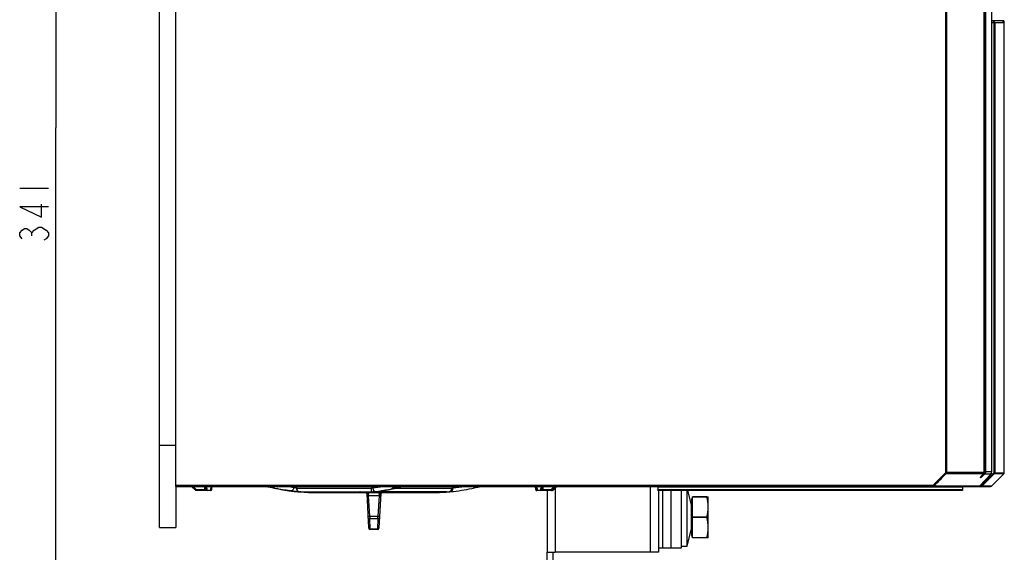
# Model space of a CAD drawing. Header units: millimetres. Extents: x 0 to 1188, y 0 to 840.
# Tile 10 of 41: x 400 to 639, y 304 to 434. Entities that reach past the tile are written whole.
import ezdxf

# ---------------------------------------------------------------- set-up
doc = ezdxf.new("R2010")
doc.units = ezdxf.units.MM
doc.header["$LTSCALE"] = 65.34
doc.layers.get('0').update_dxf_attribs({"linetype": 'CONTINUOUS'})
for name, color, linetype in [('CHAMFERS', 7, 'CONTINUOUS'), ('DATUM_AXIS', 7, 'CONTINUOUS'), ('DRAFTS', 7, 'CONTINUOUS'), ('ROUNDS', 7, 'CONTINUOUS')]:
    doc.layers.add(name, color=color, linetype=linetype)
doc.styles.get("Standard").update_dxf_attribs({"font": 'txt', "width": 0.8})
doc.dimstyles.new('DIMSTYLE_2', dxfattribs={"dimtxt": 7, "dimasz": 7, "dimexe": 0.18, "dimexo": 0.0625, "dimgap": 0.09, "dimtad": 1, "dimdsep": 46, "dimtxsty": 'STANDARD', "dimblk": '_FILLED', "dimblk1": '_FILLED', "dimblk2": '_FILLED', "dimcen": 0.09, "dimclrt": 7, "dimadec": 0, "dimazin": 0, "dimtfac": 1, "dimtofl": 0, "dimtmove": 0, "dimatfit": 3, "dimldrblk": '_FILLED', "dimfxl": 1, "dimtolj": 1, "dimarcsym": 0})

# ---------------------------------------------------------------- blocks, each defined once
blk = doc.blocks.new('_FILLED')
at = {"color": 0, "linetype": 'BYBLOCK'}
blk.add_solid([(0, 0), (-1, 0.143), (-1, -0.143)], dxfattribs=at)
blk = doc.blocks.new('*D13')
at = {"color": 7, "linetype": 'CONTINUOUS'}
for p, q in [((431.05, 577.73), (407.13, 577.73)), ((409.13, 577.73), (409.13, 407.23)), ((409.13, 236.73), (409.13, 407.23)), ((503.52, 236.73), (407.13, 236.73))]:
    blk.add_line(p, q, dxfattribs=at)
at = {"color": 7, "linetype": 'CONTINUOUS', "xscale": 7, "yscale": 7, "zscale": 7}
for p, rotation in [((409.13, 577.73), 90), ((409.13, 236.73), 270)]:
    blk.add_blockref('_FILLED', p, dxfattribs=dict(at, rotation=rotation))

msp = doc.modelspace()

# ---------------------------------------------------------------- linework, layer by layer
at = {"color": 7, "linetype": 'CONTINUOUS'}
for p, q in [((638.582, 433.233), (636.097, 433.233)), ((639.013, 433.233), (638.703, 433.233)), ((639.013, 433.233), (639.013, 432.969)), ((639.137, 323.546), (639.137, 426.059)), ((400.379, 392.603), (407.379, 392.603)), ((405.045, 383.153), (405.629, 383.153)), ((403.295, 381.053), (403.295, 381.753)), ((434.257, 330.233), (438.257, 330.233)), ((438.257, 320.233), (438.257, 310.233)), ((442.98, 319.32), (442.068, 320.232)), ((445.49, 320.233), (445.528, 319.517)), ((446.945, 319.517), (446.983, 320.233)), ((460.231, 320.221), (460.31, 320.208)), ((460.31, 320.208), (460.373, 320.196)), ((460.373, 320.196), (460.445, 320.183)), ((460.445, 320.183), (460.566, 320.16)), ((460.566, 320.16), (460.702, 320.133)), ((460.702, 320.133), (460.904, 320.092)), ((460.904, 320.092), (461.187, 320.034)), ((461.187, 320.034), (461.492, 319.969)), ((461.492, 319.969), (461.804, 319.902)), ((490.799, 320.217), (490.824, 320.214)), ((491.034, 320.18), (491.044, 320.177)), ((493.156, 320.208), (493.202, 320.213)), ((493.202, 320.213), (493.279, 320.219)), ((510.59, 319.875), (510.871, 319.937)), ((510.871, 319.937), (511.225, 320.012)), ((511.225, 320.012), (511.495, 320.069)), ((511.495, 320.069), (511.741, 320.119)), ((511.741, 320.119), (511.905, 320.151)), ((511.905, 320.151), (512.048, 320.179)), ((512.048, 320.179), (512.13, 320.194)), ((512.13, 320.194), (512.202, 320.207)), ((525.497, 319.516), (525.458, 320.233)), ((525.565, 320.233), (525.602, 319.517)), ((526.998, 319.517), (527.036, 320.233)), ((529.468, 319.32), (530.38, 320.233)), ((529.704, 319.32), (530.616, 320.233)), ((446.646, 319.233), (443.192, 319.233)), ((461.804, 319.902), (461.985, 319.862)), ((461.985, 319.862), (462.106, 319.834)), ((465.642, 319.191), (466.303, 319.105)), ((467.618, 318.965), (467.62, 318.965)), ((468.374, 318.905), (482.909, 318.905)), ((473.222, 318.733), (472.93, 318.734)), ((473.316, 318.733), (499.198, 318.733)), ((482.287, 318.734), (482.531, 318.736)), ((482.531, 318.736), (482.778, 318.739)), ((482.689, 318.734), (483.006, 318.737)), ((482.909, 318.905), (483.019, 318.904)), ((483.019, 318.904), (483.128, 318.903)), ((483.128, 318.903), (483.234, 318.901)), ((483.234, 318.901), (483.338, 318.898)), ((483.487, 318.893), (483.581, 318.889)), ((483.581, 318.889), (483.669, 318.885)), ((483.669, 318.885), (483.752, 318.881)), ((483.752, 318.881), (483.828, 318.876)), ((483.828, 318.876), (483.898, 318.871)), ((483.884, 318.755), (484.305, 318.769)), ((484.517, 318.543), (484.956, 310.159)), ((485.492, 318.83), (485.862, 318.856)), ((485.862, 318.856), (486.103, 318.876)), ((486.103, 318.876), (486.165, 318.88)), ((486.307, 318.888), (486.386, 318.892)), ((486.92, 318.905), (487.045, 318.905)), ((503.828, 318.905), (487.045, 318.905)), ((487.558, 310.159), (487.997, 318.543)), ((488.302, 319.132), (488.306, 319.133)), ((499.004, 318.733), (499.292, 318.733)), ((499.292, 318.733), (499.584, 318.734)), ((499.584, 318.734), (499.88, 318.736)), ((503.959, 318.887), (503.983, 318.889)), ((504.896, 318.965), (504.894, 318.965)), ((510.408, 319.834), (510.59, 319.875)), ((529.492, 319.233), (525.796, 319.233)), ((528.257, 319.233), (528.257, 304.233)), ((555.257, 319.233), (555.257, 304.233)), ((556.257, 319.233), (556.257, 305.233)), ((558.257, 319.233), (558.257, 305.233)), ((485.255, 312.983), (485.272, 312.391)), ((487.242, 312.391), (487.259, 312.983)), ((434.257, 310.233), (438.257, 310.233)), ((485.399, 309.966), (485.406, 309.733)), ((487.108, 309.733), (485.406, 309.733)), ((487.108, 309.733), (487.115, 309.966)), ((555.257, 304.233), (530.257, 304.233)), ((558.257, 305.233), (555.257, 305.233))]:
    msp.add_line(p, q, dxfattribs=at)
at = {"color": 9, "linetype": 'CONTINUOUS'}
for p, q in [((639.072, 432.733), (636.097, 432.733)), ((636.578, 432.733), (636.578, 323.546)), ((636.826, 432.733), (636.826, 323.546)), ((443.192, 319.517), (442.476, 320.233)), ((445.191, 320.233), (445.228, 319.517)), ((445.827, 319.32), (445.779, 320.233)), ((446.694, 320.233), (446.646, 319.32)), ((466.819, 320.022), (466.819, 320.233)), ((467.472, 320.233), (467.472, 319.821)), ((485.701, 320.233), (485.701, 319.821)), ((485.995, 320.233), (485.995, 319.861)), ((505.249, 320.233), (505.249, 319.821)), ((505.392, 320.233), (505.392, 319.861)), ((525.901, 319.32), (525.855, 320.233)), ((526.747, 320.233), (526.699, 319.32)), ((527.298, 319.517), (527.335, 320.233)), ((529.972, 320.233), (529.256, 319.517)), ((553.257, 320.233), (553.257, 304.233)), ((443.192, 319.517), (443.192, 319.233)), ((443.192, 319.517), (445.228, 319.517)), ((445.228, 319.517), (445.228, 319.233)), ((445.827, 319.32), (445.827, 319.233)), ((445.827, 319.32), (446.646, 319.32)), ((446.646, 319.233), (446.646, 319.32)), ((462.106, 319.834), (462.135, 319.829)), ((462.109, 319.846), (462.183, 319.829)), ((467.472, 319.821), (485.701, 319.821)), ((467.62, 318.965), (467.606, 318.966)), ((468.289, 318.924), (485.722, 318.924)), ((468.304, 318.908), (468.374, 318.905)), ((468.374, 318.908), (468.304, 318.908)), ((482.843, 318.905), (482.829, 318.908)), ((484.997, 317.906), (484.966, 318.308)), ((487.517, 317.906), (484.997, 317.906)), ((485.255, 312.983), (484.997, 317.906)), ((485.991, 318.872), (486.066, 318.873)), ((487.048, 318.908), (487.045, 318.905)), ((487.517, 317.906), (487.259, 312.983)), ((487.548, 318.308), (487.517, 317.906)), ((488.226, 319.136), (488.181, 319.129)), ((488.303, 319.148), (488.226, 319.136)), ((488.229, 319.175), (488.297, 319.186)), ((488.982, 318.924), (504.423, 318.924)), ((491.585, 319.821), (505.249, 319.821)), ((503.828, 318.905), (503.898, 318.908)), ((503.897, 318.908), (503.828, 318.908)), ((525.497, 319.517), (525.602, 319.517)), ((525.497, 319.516), (525.497, 319.517)), ((525.901, 319.32), (526.699, 319.32)), ((525.901, 319.233), (525.901, 319.32)), ((526.699, 319.233), (526.699, 319.32)), ((527.298, 319.517), (529.256, 319.517)), ((527.298, 319.233), (527.298, 319.517)), ((529.256, 319.233), (529.256, 319.517)), ((529.492, 319.233), (529.492, 319.344)), ((530.257, 319.873), (530.257, 304.233)), ((485.255, 312.983), (487.259, 312.983)), ((487.242, 312.391), (485.272, 312.391)), ((485.399, 309.966), (485.272, 312.391)), ((487.242, 312.391), (487.115, 309.966)), ((485.399, 309.966), (487.115, 309.966))]:
    msp.add_line(p, q, dxfattribs=at)
at = {"color": 7, "linetype": 'CONTINUOUS'}
for points in [[(407.379, 388.053), (400.379, 388.053), (405.629, 385.603), (405.629, 388.753)], [(400.962, 380.353), (400.379, 381.053), (400.379, 381.753), (400.962, 382.453), (401.545, 382.803), (402.129, 382.803), (402.712, 382.453), (403.295, 381.753), (403.879, 382.453), (405.045, 383.153)], [(405.629, 383.153), (406.795, 382.453), (407.379, 381.753), (407.379, 381.053), (406.795, 380.353), (406.212, 380.003)], [(490.824, 320.214), (490.832, 320.213), (490.873, 320.208), (490.91, 320.203), (490.944, 320.198), (490.973, 320.193), (490.998, 320.188), (491.018, 320.184), (491.034, 320.18)], [(491.244, 319.73), (491.736, 319.861), (492.221, 320)], [(492.221, 320), (492.583, 320.109), (492.611, 320.117), (492.644, 320.125), (492.681, 320.134), (492.721, 320.143), (492.765, 320.152), (492.812, 320.161), (492.862, 320.17)], [(492.862, 320.17), (492.916, 320.178), (492.972, 320.186), (493.031, 320.194), (493.092, 320.201), (493.156, 320.208)], [(512.202, 320.207), (512.263, 320.218), (512.283, 320.221)], [(462.106, 319.834), (462.515, 319.743), (463.117, 319.617), (463.73, 319.498), (464.356, 319.388), (464.993, 319.285), (465.642, 319.191)], [(466.303, 319.105), (466.976, 319.028), (467.618, 318.965)], [(483.006, 318.737), (483.451, 318.744), (483.884, 318.755)], [(483.338, 318.898), (483.439, 318.895), (483.487, 318.893)], [(483.898, 318.871), (483.962, 318.866), (483.991, 318.864), (484.018, 318.862), (484.043, 318.859), (484.066, 318.857), (484.087, 318.855), (484.106, 318.853), (484.122, 318.851), (484.136, 318.849), (484.147, 318.848), (484.151, 318.847)], [(484.305, 318.769), (484.713, 318.786), (485.109, 318.806), (485.492, 318.83)], [(486.165, 318.88), (486.233, 318.884), (486.307, 318.888)], [(486.386, 318.892), (486.468, 318.895), (486.553, 318.898), (486.642, 318.9), (486.733, 318.902), (486.826, 318.904), (486.92, 318.905)], [(488.229, 319.121), (488.219, 319.118), (488.211, 319.115), (488.207, 319.114), (488.208, 319.115), (488.214, 319.116), (488.224, 319.118), (488.238, 319.121), (488.256, 319.124), (488.277, 319.128)], [(488.277, 319.128), (488.684, 319.192), (489.209, 319.284), (489.728, 319.383), (490.24, 319.491), (490.746, 319.607), (491.244, 319.73)], [(504.896, 318.965), (505.538, 319.028), (506.211, 319.105), (506.872, 319.191), (507.521, 319.285), (508.158, 319.388), (508.784, 319.498), (509.397, 319.617), (509.999, 319.743), (510.408, 319.834)]]:
    msp.add_lwpolyline(points, dxfattribs=at)
at = {"color": 9, "linetype": 'CONTINUOUS'}
for centre, radius, start, end in [((453.511, 284.011), 36.831, 78.47167, 79.09719), ((460.863, 321.11), 0.898, 264.96859, 281.61902), ((448.052, 257.231), 64.163, 77.54946, 78.47432), ((463.276, 328.354), 8.543, 254.9595, 255.50684), ((471.217, 359.138), 40.334, 255.52883, 256.94844), ((472.018, 360.888), 41.195, 260.7289, 262.75045), ((482.745, 349.801), 30.116, 276.19544, 280.94161), ((491.614, 320.801), 1.089, 211.49403, 213.03272), ((491.574, 320.774), 1.041, 212.99899, 218.74036), ((491.514, 320.726), 0.965, 218.74448, 224.88188), ((493.075, 317.681), 2.512, 105.20378, 106.99868), ((493.676, 314.657), 5.598, 96.22593, 98.32242), ((501.489, 362.54), 42.857, 275.22449, 279.18721), ((437.738, 324.984), 7.722, 314.36805, 314.93419), ((451.699, 273.83), 47.168, 77.36959, 77.52872), ((453.283, 280.895), 39.927, 77.19122, 77.37075), ((470.896, 358.207), 39.366, 257.14193, 258.09554), ((471.204, 359.262), 40.452, 257.11416, 262.80217), ((482.23, 380.634), 61.902, 270.41698, 270.76141), ((482.829, 301.573), 17.335, 89.57219, 89.9986), ((482.371, 370.946), 52.212, 270.74861, 271.5644), ((484.141, 319.409), 0.645, 235.52954, 240.77097), ((482.555, 363.801), 45.065, 271.57806, 272.0434), ((486.643, 310.782), 8.116, 93.24971, 94.6196), ((486.846, 307.403), 11.501, 92.1917, 93.30547), ((487.037, 302.412), 16.496, 89.95004, 92.19274), ((488.612, 316.325), 2.837, 98.74569, 100.43135), ((488.196, 317.8), 0.932, 90.00879, 93.3624), ((488.227, 319.656), 0.529, 265.0645, 278.62507), ((483.63, 347.677), 28.871, 279.3019, 285.29622), ((500.375, 361.672), 42.921, 271.83627, 274.03413), ((501.444, 346.043), 27.255, 274.10368, 274.32534), ((504.349, 319.821), 0.9, 274.71012, 0.01072), ((504.014, 324.448), 4.79, 285.44024, 286.71819), ((525.891, 319.739), 0.419, 266.24253, 271.44636), ((526.848, 319.525), 0.15, 346.49041, 356.93933), ((533.334, 323.326), 5.41, 226.04928, 226.29379), ((532.389, 322.334), 4.04, 226.26883, 226.96781), ((487.301, 310.302), 0.264, 347.06195, 356.94794)]:
    msp.add_arc(centre, radius, start, end, dxfattribs=at)
at = {"color": 7, "linetype": 'CONTINUOUS'}
for centre, radius, start, end in [((445.827, 319.533), 0.3, 183, 270), ((446.646, 319.533), 0.3, 270, 357), ((472.205, 368.653), 49.9, 264.72844, 264.97146), ((470.905, 353.821), 35.01, 264.96311, 265.17374), ((472.757, 375.816), 57.083, 265.17846, 265.7549), ((472.177, 368.169), 49.414, 265.7691, 266.05186), ((472.593, 374.826), 56.084, 266.09632, 268.36318), ((473.171, 394.81), 76.076, 268.35767, 269.70156), ((473.328, 405.567), 86.835, 269.6351, 269.99178), ((474.657, 319.633), 0.9, 233.97536, 270.00002), ((481.818, 396.24), 77.508, 269.99393, 270.34686), ((481.99, 376.051), 57.317, 270.7875, 271.03793), ((482.123, 369.17), 50.435, 271.02842, 271.91741), ((482.247, 365.214), 46.478, 271.92757, 272.26311), ((484.317, 318.533), 0.2, 3, 90.82574), ((488.197, 318.533), 0.2, 89.17435, 177), ((499.186, 405.567), 86.835, 270.00822, 270.3649), ((499.343, 394.81), 76.076, 270.29844, 271.64233), ((499.324, 394.296), 75.562, 270.42215, 271.84025), ((499.673, 381.718), 62.981, 271.68296, 272.08322), ((500.004, 373.346), 54.603, 272.05631, 273.92301), ((500.283, 368.936), 50.184, 273.94898, 274.20069), ((499.757, 375.816), 57.083, 274.2451, 274.82154), ((501.609, 353.821), 35.01, 274.82626, 275.03689), ((500.309, 368.653), 49.9, 275.02854, 275.27156), ((525.794, 319.531), 0.297, 211.91636, 221.67191), ((525.899, 319.53), 0.297, 221.67273, 241.0836), ((525.797, 319.529), 0.297, 260.17551, 269.9434), ((526.699, 319.533), 0.3, 270, 357), ((529.256, 319.533), 0.3, 270, 315), ((529.492, 319.533), 0.3, 270, 315), ((485.406, 310.183), 0.45, 183.00139, 270.001), ((487.108, 310.183), 0.45, 269.99898, 356.9984)]:
    msp.add_arc(centre, radius, start, end, dxfattribs=at)
at = {"color": 9, "linetype": 'CONTINUOUS'}
for points, knots in [([(636.826, 432.733), (636.826, 432.862), (636.731, 433.122), (636.476, 433.233), (636.359, 433.233)], [0, 0, 0, 0, 0.5250556, 1, 1, 1, 1]), ([(636.359, 433.233), (636.427, 433.233), (636.521, 433.102), (636.566, 432.925), (636.578, 432.799), (636.578, 432.733)], [0, 0, 0, 0, 0.3576989, 0.6529176, 1, 1, 1, 1]), ([(460.478, 320.178), (460.455, 320.182), (460.373, 320.198), (460.291, 320.213), (460.231, 320.223)], [0, 0, 0, 0, 0.2742505, 1, 1, 1, 1]), ([(460.676, 320.232), (460.715, 320.207), (460.846, 320.166), (460.974, 320.127), (461.059, 320.104)], [0, 0, 0, 0, 0.3437378, 1, 1, 1, 1]), ([(461.541, 320.232), (461.482, 320.179), (461.357, 320.095), (461.205, 320.073), (461.138, 320.083)], [0, 0, 0, 0, 0.5372286, 1, 1, 1, 1]), ([(466.819, 320.022), (466.81, 319.901), (466.763, 319.669), (466.612, 319.372), (466.399, 319.166), (466.216, 319.12), (466.136, 319.129)], [0, 0, 0, 0, 0.2962373, 0.5700635, 0.8031523, 1, 1, 1, 1]), ([(467.472, 319.821), (467.442, 319.821), (467.354, 319.847), (467.198, 319.886), (467.01, 319.949), (466.881, 319.997), (466.819, 320.022)], [0, 0, 0, 0, 0.1317503, 0.3943102, 0.7099083, 1, 1, 1, 1]), ([(492.34, 320.083), (492.008, 319.979), (490.68, 319.595), (489.324, 319.311), (488.303, 319.148)], [0, 0, 0, 0, 0.2519108, 1, 1, 1, 1]), ([(490.831, 320.046), (490.861, 320.016), (490.979, 319.911), (491.132, 319.842), (491.247, 319.829)], [0, 0, 0, 0, 0.2683846, 1, 1, 1, 1]), ([(491.247, 319.829), (491.296, 319.842), (491.382, 319.87), (491.484, 319.919), (491.552, 319.972), (491.557, 320.048), (491.493, 320.103), (491.338, 320.173), (491.189, 320.201), (491.077, 320.217)], [0, 0, 0, 0, 0.1673929, 0.2927727, 0.3758133, 0.4356228, 0.5132181, 0.631594, 1, 1, 1, 1]), ([(492.866, 320.196), (492.824, 320.19), (492.673, 320.166), (492.523, 320.135), (492.416, 320.105)], [0, 0, 0, 0, 0.2735366, 1, 1, 1, 1]), ([(493.202, 320.213), (493.194, 320.212), (493.183, 320.22), (493.176, 320.229), (493.174, 320.233)], [0, 0, 0, 0, 0.6661525, 1, 1, 1, 1]), ([(510.758, 320.232), (510.731, 320.136), (510.653, 319.963), (510.489, 319.853), (510.408, 319.834)], [0, 0, 0, 0, 0.544985, 1, 1, 1, 1]), ([(442.98, 319.32), (442.981, 319.319), (442.99, 319.328), (443.003, 319.335), (443.026, 319.357), (443.043, 319.372), (443.052, 319.381)], [0, 0, 0, 0, 0.0697224, 0.2644877, 0.5790859, 1, 1, 1, 1]), ([(443.052, 319.381), (443.059, 319.387), (443.087, 319.414), (443.116, 319.442), (443.138, 319.463)], [0, 0, 0, 0, 0.2230874, 1, 1, 1, 1]), ([(445.528, 319.517), (445.528, 319.515), (445.516, 319.513), (445.503, 319.511), (445.474, 319.511), (445.421, 319.51), (445.337, 319.512), (445.266, 319.515), (445.228, 319.517)], [0, 0, 0, 0, 0.0207337, 0.0773051, 0.1693652, 0.2933484, 0.6176316, 1, 1, 1, 1]), ([(445.528, 319.517), (445.531, 319.46), (445.622, 319.342), (445.756, 319.319), (445.827, 319.32)], [0, 0, 0, 0, 0.4407695, 1, 1, 1, 1]), ([(446.758, 319.333), (446.807, 319.345), (446.895, 319.386), (446.943, 319.475), (446.945, 319.517)], [0, 0, 0, 0, 0.5471444, 1, 1, 1, 1]), ([(467.606, 318.966), (467.201, 319.003), (465.582, 319.174), (463.971, 319.436), (462.775, 319.688)], [0, 0, 0, 0, 0.249589, 1, 1, 1, 1]), ([(466.136, 319.129), (466.221, 319.118), (466.604, 319.071), (466.987, 319.031), (467.285, 319.002)], [0, 0, 0, 0, 0.222899, 1, 1, 1, 1]), ([(467.285, 319.002), (467.508, 318.981), (467.803, 318.954), (468.138, 318.932), (468.25, 318.924), (468.289, 318.924)], [0, 0, 0, 0, 0.6646967, 0.8846933, 1, 1, 1, 1]), ([(467.632, 319.306), (467.706, 319.199), (467.903, 319.015), (468.16, 318.935), (468.289, 318.924)], [0, 0, 0, 0, 0.5008615, 1, 1, 1, 1]), ([(472.775, 318.734), (472.837, 318.734), (472.969, 318.767), (473.072, 318.853), (473.118, 318.905)], [0, 0, 0, 0, 0.4721726, 1, 1, 1, 1]), ([(473.439, 318.905), (473.426, 318.866), (473.404, 318.805), (473.361, 318.749), (473.338, 318.738)], [0, 0, 0, 0, 0.6137116, 1, 1, 1, 1]), ([(476.965, 318.905), (477.021, 318.852), (477.147, 318.765), (477.298, 318.733), (477.371, 318.733)], [0, 0, 0, 0, 0.514845, 1, 1, 1, 1]), ([(481.81, 318.733), (481.737, 318.733), (481.586, 318.765), (481.46, 318.852), (481.404, 318.905)], [0, 0, 0, 0, 0.4852477, 1, 1, 1, 1]), ([(482.958, 318.907), (483.035, 318.907), (483.327, 318.903), (483.618, 318.892), (483.832, 318.879)], [0, 0, 0, 0, 0.2644176, 1, 1, 1, 1]), ([(484.082, 318.773), (484.016, 318.775), (483.926, 318.796), (483.846, 318.835), (483.826, 318.846)], [0, 0, 0, 0, 0.7424058, 1, 1, 1, 1]), ([(483.832, 318.879), (483.9, 318.875), (484.022, 318.867), (484.165, 318.853), (484.258, 318.842), (484.308, 318.834), (484.347, 318.827), (484.369, 318.82), (484.388, 318.813), (484.381, 318.799), (484.361, 318.797), (484.331, 318.79), (484.286, 318.785), (484.202, 318.778), (484.133, 318.775), (484.082, 318.773)], [0, 0, 0, 0, 0.2347093, 0.4222634, 0.495897, 0.5551859, 0.599638, 0.6289619, 0.6438115, 0.6525111, 0.6733657, 0.7092926, 0.7605242, 0.8268265, 1, 1, 1, 1]), ([(483.938, 318.733), (483.927, 318.733), (483.912, 318.74), (483.902, 318.751), (483.899, 318.755)], [0, 0, 0, 0, 0.7011118, 1, 1, 1, 1]), ([(484.966, 318.308), (484.91, 318.306), (484.802, 318.313), (484.658, 318.359), (484.552, 318.434), (484.519, 318.509), (484.517, 318.543)], [0, 0, 0, 0, 0.3082081, 0.5852241, 0.8133486, 1, 1, 1, 1]), ([(484.997, 317.906), (484.94, 317.903), (484.836, 317.901), (484.692, 317.91), (484.606, 317.922), (484.548, 317.946), (484.548, 317.961)], [0, 0, 0, 0, 0.3706515, 0.6860917, 0.9023299, 1, 1, 1, 1]), ([(484.663, 318.664), (484.735, 318.633), (484.876, 318.547), (484.96, 318.391), (484.966, 318.308)], [0, 0, 0, 0, 0.4862299, 1, 1, 1, 1]), ([(485.995, 319.861), (485.976, 319.854), (485.88, 319.828), (485.779, 319.821), (485.701, 319.821)], [0, 0, 0, 0, 0.2085658, 1, 1, 1, 1]), ([(485.725, 318.924), (485.721, 318.933), (485.719, 318.963), (485.714, 319.022), (485.711, 319.108), (485.706, 319.268), (485.702, 319.509), (485.701, 319.712), (485.701, 319.821)], [0, 0, 0, 0, 0.032893, 0.0988789, 0.1959474, 0.3205946, 0.635324, 1, 1, 1, 1]), ([(485.722, 318.924), (485.783, 318.924), (486.014, 318.926), (486.246, 318.932), (486.416, 318.942)], [0, 0, 0, 0, 0.2642234, 1, 1, 1, 1]), ([(485.995, 319.861), (486, 319.748), (486.042, 319.528), (486.192, 319.241), (486.412, 319.034), (486.597, 318.971), (486.687, 318.965)], [0, 0, 0, 0, 0.2759644, 0.5397919, 0.7808984, 1, 1, 1, 1]), ([(486.416, 318.942), (486.441, 318.944), (486.532, 318.95), (486.623, 318.957), (486.69, 318.965)], [0, 0, 0, 0, 0.2728872, 1, 1, 1, 1]), ([(486.69, 318.965), (486.817, 318.979), (487.331, 319.041), (487.844, 319.113), (488.229, 319.175)], [0, 0, 0, 0, 0.2467987, 1, 1, 1, 1]), ([(487.967, 317.961), (487.966, 317.946), (487.908, 317.922), (487.822, 317.91), (487.679, 317.901), (487.574, 317.903), (487.517, 317.906)], [0, 0, 0, 0, 0.0975873, 0.313622, 0.6291773, 1, 1, 1, 1]), ([(487.548, 318.308), (487.553, 318.377), (487.612, 318.508), (487.77, 318.633), (487.951, 318.707), (488.078, 318.727), (488.141, 318.731)], [0, 0, 0, 0, 0.2641106, 0.5127553, 0.757262, 1, 1, 1, 1]), ([(487.548, 318.308), (487.604, 318.306), (487.712, 318.313), (487.856, 318.359), (487.962, 318.434), (487.995, 318.509), (487.997, 318.543)], [0, 0, 0, 0, 0.3081633, 0.5851088, 0.8132944, 1, 1, 1, 1]), ([(488.099, 319.115), (488.071, 319.11), (488.022, 319.099), (487.957, 319.083), (487.912, 319.065), (487.882, 319.051), (487.872, 319.025), (487.896, 319.007), (487.931, 318.993), (487.988, 318.98), (488.061, 318.967), (488.194, 318.951), (488.397, 318.937), (488.675, 318.926), (488.876, 318.924), (488.982, 318.924)], [0, 0, 0, 0, 0.0617205, 0.1105959, 0.1460062, 0.1684441, 0.1814178, 0.1977296, 0.2258852, 0.2674084, 0.3222547, 0.3899642, 0.5601041, 0.7679108, 1, 1, 1, 1]), ([(489.077, 319.26), (489.068, 319.181), (489.053, 319.077), (489.017, 318.967), (488.995, 318.931), (488.983, 318.924)], [0, 0, 0, 0, 0.6695062, 0.8782774, 1, 1, 1, 1]), ([(494.054, 318.905), (494.009, 318.853), (493.906, 318.767), (493.775, 318.733), (493.713, 318.733)], [0, 0, 0, 0, 0.527877, 1, 1, 1, 1]), ([(499.004, 318.733), (499.028, 318.733), (499.133, 318.743), (499.229, 318.797), (499.289, 318.849)], [0, 0, 0, 0, 0.2389236, 1, 1, 1, 1]), ([(501.75, 318.773), (501.775, 318.774), (501.88, 318.789), (501.975, 318.849), (502.033, 318.904)], [0, 0, 0, 0, 0.2380217, 1, 1, 1, 1]), ([(503.751, 318.886), (503.733, 318.884), (503.649, 318.877), (503.565, 318.87), (503.499, 318.865)], [0, 0, 0, 0, 0.2130615, 1, 1, 1, 1]), ([(503.897, 318.908), (503.905, 318.908), (503.933, 318.908), (503.882, 318.897), (503.839, 318.895), (503.783, 318.888), (503.751, 318.886)], [0, 0, 0, 0, 0.1206238, 0.2113371, 0.5076164, 1, 1, 1, 1]), ([(505.289, 319.831), (505.292, 319.616), (505.185, 319.28), (504.857, 319.005), (504.655, 318.943), (504.555, 318.935)], [0, 0, 0, 0, 0.5130539, 0.7599847, 1, 1, 1, 1]), ([(505.392, 319.861), (505.398, 319.75), (505.384, 319.537), (505.289, 319.251), (505.126, 319.039), (504.97, 318.972), (504.896, 318.965)], [0, 0, 0, 0, 0.2980395, 0.569073, 0.8004627, 1, 1, 1, 1]), ([(505.289, 319.831), (505.284, 319.83), (505.27, 319.827), (505.257, 319.821), (505.249, 319.821)], [0, 0, 0, 0, 0.411001, 1, 1, 1, 1]), ([(525.602, 319.517), (525.604, 319.465), (525.68, 319.356), (525.799, 319.325), (525.863, 319.321)], [0, 0, 0, 0, 0.4436892, 1, 1, 1, 1]), ([(526.845, 319.343), (526.864, 319.35), (526.928, 319.38), (526.983, 319.44), (526.994, 319.49)], [0, 0, 0, 0, 0.2827729, 1, 1, 1, 1]), ([(527.298, 319.517), (527.26, 319.515), (527.189, 319.512), (527.105, 319.51), (527.052, 319.511), (527.023, 319.511), (527.01, 319.513), (526.998, 319.515), (526.998, 319.517)], [0, 0, 0, 0, 0.3823781, 0.7066631, 0.830643, 0.9227, 0.9792696, 1, 1, 1, 1]), ([(529.256, 319.517), (529.269, 319.504), (529.315, 319.459), (529.361, 319.414), (529.396, 319.381)], [0, 0, 0, 0, 0.2736552, 1, 1, 1, 1]), ([(529.396, 319.381), (529.405, 319.372), (529.422, 319.357), (529.445, 319.336), (529.458, 319.328), (529.467, 319.319), (529.468, 319.32)], [0, 0, 0, 0, 0.4209127, 0.7355184, 0.9302783, 1, 1, 1, 1]), ([(529.632, 319.381), (529.64, 319.374), (529.663, 319.353), (529.685, 319.331), (529.702, 319.321)], [0, 0, 0, 0, 0.3725008, 1, 1, 1, 1]), ([(484.806, 313.038), (484.806, 313.023), (484.864, 312.999), (484.95, 312.987), (485.094, 312.978), (485.198, 312.98), (485.255, 312.983)], [0, 0, 0, 0, 0.0975872, 0.3136216, 0.6291771, 1, 1, 1, 1]), ([(487.259, 312.983), (487.316, 312.98), (487.42, 312.978), (487.564, 312.987), (487.65, 312.999), (487.708, 313.023), (487.709, 313.038)], [0, 0, 0, 0, 0.3706518, 0.6860921, 0.9023301, 1, 1, 1, 1]), ([(485.272, 312.391), (485.164, 312.388), (484.998, 312.429), (484.855, 312.576), (484.825, 312.668), (484.823, 312.712)], [0, 0, 0, 0, 0.5393354, 0.7790893, 1, 1, 1, 1]), ([(487.692, 312.712), (487.689, 312.668), (487.659, 312.576), (487.516, 312.429), (487.35, 312.388), (487.242, 312.391)], [0, 0, 0, 0, 0.2208102, 0.4604276, 1, 1, 1, 1]), ([(484.95, 310.288), (484.951, 310.266), (484.966, 310.177), (485.028, 310.1), (485.083, 310.059)], [0, 0, 0, 0, 0.2398691, 1, 1, 1, 1]), ([(485.083, 310.059), (485.104, 310.044), (485.2, 309.987), (485.315, 309.965), (485.399, 309.966)], [0, 0, 0, 0, 0.2379319, 1, 1, 1, 1]), ([(487.115, 309.966), (487.215, 309.964), (487.405, 310.003), (487.539, 310.16), (487.558, 310.243)], [0, 0, 0, 0, 0.5411405, 1, 1, 1, 1])]:
    msp.add_open_spline(points, degree=3, knots=knots, dxfattribs=at)
at = {"color": 7, "linetype": 'CONTINUOUS'}
for points, knots in [([(638.582, 433.233), (638.693, 433.233), (638.953, 433.14), (639.072, 432.874), (639.072, 432.733)], [0, 0, 0, 0, 0.4402122, 1, 1, 1, 1]), ([(639.137, 426.059), (639.137, 426.321), (639.123, 427.082), (639.103, 428.523), (639.08, 430.486), (639.073, 431.949), (639.072, 432.733)], [0, 0, 0, 0, 0.1175678, 0.3423263, 0.6479219, 1, 1, 1, 1]), ([(468.532, 318.889), (468.472, 318.894), (468.456, 318.896), (468.288, 318.908), (468.304, 318.908)], [0, 0, 0, 0, 0.7833601, 1, 1, 1, 1]), ([(482.414, 318.733), (482.428, 318.733), (482.517, 318.733), (482.606, 318.734), (482.681, 318.734)], [0, 0, 0, 0, 0.1601035, 1, 1, 1, 1]), ([(504.423, 318.924), (504.427, 318.924), (504.471, 318.928), (504.515, 318.931), (504.555, 318.935)], [0, 0, 0, 0, 0.086651, 1, 1, 1, 1])]:
    msp.add_open_spline(points, degree=3, knots=knots, dxfattribs=at)
at = {"color": 9, "linetype": 'CONTINUOUS'}
for points in [[(490.824, 320.214), (490.869, 320.209), (490.915, 320.217), (490.956, 320.233)], [(492.56, 320.102), (492.49, 320.081), (492.413, 320.075), (492.34, 320.083)], [(512.025, 320.231), (512.109, 320.211), (512.198, 320.207), (512.282, 320.221)], [(446.646, 319.32), (446.683, 319.319), (446.722, 319.323), (446.758, 319.333)], [(467.472, 319.821), (467.472, 319.641), (467.53, 319.454), (467.632, 319.306)], [(468.532, 318.889), (468.594, 318.885), (468.658, 318.89), (468.719, 318.904)], [(468.775, 318.872), (468.838, 318.867), (468.903, 318.88), (468.961, 318.905)], [(473.338, 318.738), (473.331, 318.735), (473.323, 318.733), (473.316, 318.733)], [(484.162, 318.765), (484.771, 318.786), (485.381, 318.82), (485.989, 318.872)], [(484.318, 318.733), (484.435, 318.733), (484.555, 318.71), (484.663, 318.664)], [(499.289, 318.849), (499.308, 318.867), (499.327, 318.885), (499.344, 318.905)], [(526.699, 319.32), (526.748, 319.319), (526.798, 319.326), (526.845, 319.343)]]:
    msp.add_open_spline(points, degree=3, dxfattribs=at)
at = {"color": 7, "linetype": 'CONTINUOUS'}
for points in [[(443.192, 319.233), (443.115, 319.233), (443.034, 319.266), (442.98, 319.32)], [(525.497, 319.517), (525.499, 319.467), (525.516, 319.416), (525.542, 319.374)], [(525.572, 319.333), (525.616, 319.284), (525.681, 319.248), (525.746, 319.237)], [(525.677, 319.333), (525.633, 319.383), (525.605, 319.451), (525.602, 319.517)], [(525.901, 319.233), (525.851, 319.233), (525.8, 319.246), (525.756, 319.27)]]:
    msp.add_open_spline(points, degree=3, dxfattribs=at)
at = {"layer": 'CHAMFERS', "color": 7, "linetype": 'CONTINUOUS'}
msp.add_line((636, 320.306), (639.064, 323.369), dxfattribs=at)
at = {"layer": 'DATUM_AXIS', "color": 7, "linetype": 'CONTINUOUS'}
for p, q in [((434.257, 310.233), (434.257, 578.233)), ((562.207, 305.733), (562.207, 319.233)), ((562.332, 319.233), (563.196, 315.775)), ((563.557, 317.733), (567.305, 317.733)), ((563.557, 307.733), (563.557, 317.733)), ((567.034, 317.692), (563.557, 317.692)), ((567.034, 317.692), (567.034, 317.733)), ((567.307, 307.733), (567.307, 317.733)), ((563.196, 315.775), (563.196, 309.69)), ((563.307, 317.183), (563.557, 317.327)), ((563.307, 317.183), (563.307, 308.283)), ((567.034, 312.773), (563.557, 312.773)), ((567.034, 312.692), (567.034, 312.773)), ((567.034, 312.692), (563.557, 312.692)), ((562.207, 305.733), (563.196, 309.69)), ((563.307, 308.283), (563.557, 308.138)), ((560.757, 305.733), (562.207, 305.733)), ((567.034, 307.773), (563.557, 307.773)), ((567.307, 307.733), (563.557, 307.733)), ((567.034, 307.733), (567.034, 307.773)), ((528.257, 304.233), (530.257, 304.233)), ((528.257, 297.39), (528.257, 304.233)), ((529.757, 297.233), (529.757, 304.233))]:
    msp.add_line(p, q, dxfattribs=at)
for centre, start, end in [((563.057, 315.983), 303.8857, 360), ((563.057, 309.483), 0, 56.1143)]:
    msp.add_arc(centre, 0.25, start, end, dxfattribs=at)
for points in [[(567.307, 315.233), (567.307, 316.057), (567.202, 316.884), (567.034, 317.692)], [(567.034, 312.773), (567.202, 313.581), (567.307, 314.408), (567.307, 315.233)], [(567.307, 310.233), (567.307, 311.057), (567.202, 311.884), (567.034, 312.692)], [(567.034, 307.773), (567.202, 308.581), (567.307, 309.408), (567.307, 310.233)]]:
    msp.add_open_spline(points, degree=3, dxfattribs=at)
at = {"layer": 'DRAFTS', "color": 7, "linetype": 'CONTINUOUS'}
for p, q in [((560.757, 319.233), (560.757, 305.233)), ((560.757, 305.233), (558.257, 305.233))]:
    msp.add_line(p, q, dxfattribs=at)
at = {"layer": 'ROUNDS', "color": 9, "linetype": 'CONTINUOUS'}
for p, q in [((624.876, 566.233), (624.876, 323.64)), ((625.115, 565.983), (625.115, 323.641)), ((634.508, 565.983), (634.508, 323.737)), ((634.588, 565.983), (634.588, 323.74)), ((624.979, 323.298), (624.805, 323.469)), ((634.108, 323.298), (624.979, 323.298)), ((634.26, 323.641), (625.115, 323.641)), ((633.48, 322.506), (633.62, 322.682)), ((633.489, 320.483), (636.072, 323.044)), ((633.62, 322.682), (633.76, 322.858)), ((633.755, 322.626), (633.627, 322.506)), ((633.664, 320.306), (636.754, 323.369)), ((634.267, 323.106), (633.755, 322.626)), ((633.76, 322.858), (633.899, 323.034)), ((633.899, 323.034), (634.108, 323.298)), ((634.298, 323.539), (634.225, 323.47)), ((634.262, 323.737), (634.264, 323.737)), ((634.324, 323.16), (634.267, 323.106)), ((634.379, 323.615), (634.298, 323.539)), ((634.395, 323.226), (634.324, 323.16)), ((634.403, 323.638), (634.379, 323.615)), ((635.892, 323.226), (634.395, 323.226)), ((634.508, 323.737), (634.403, 323.638)), ((636.097, 323.74), (634.588, 323.74)), ((636.072, 323.044), (636.233, 323.204)), ((636.233, 323.204), (636.578, 323.546)), ((636.578, 323.546), (639.137, 323.546)), ((636.754, 323.369), (636.578, 323.546)), ((636.754, 323.369), (639.064, 323.369)), ((621.746, 320.483), (438.257, 320.483)), ((629.007, 320.033), (555.138, 320.033)), ((621.746, 320.233), (621.746, 320.483)), ((622.11, 320.39), (621.936, 320.561)), ((622.11, 320.39), (633.206, 320.39)), ((633.489, 320.483), (633.294, 320.483)), ((633.489, 320.483), (633.661, 320.309)), ((633.489, 320.233), (633.489, 320.483)), ((636, 320.306), (633.664, 320.306)), ((629.007, 319.433), (555.138, 319.433))]:
    msp.add_line(p, q, dxfattribs=at)
at = {"layer": 'ROUNDS', "color": 7, "linetype": 'CONTINUOUS'}
for p, q in [((636.097, 323.74), (636.097, 565.983)), ((438.257, 320.233), (438.257, 556.233)), ((635.892, 323.226), (633.206, 320.39)), ((633.505, 322.529), (634.152, 323.344)), ((634.257, 323.588), (634.261, 323.629)), ((438.257, 320.233), (635.823, 320.233)), ((555.138, 320.033), (555.138, 319.433)), ((629.007, 320.233), (629.007, 319.233)), ((629.007, 319.233), (555.199, 319.233))]:
    msp.add_line(p, q, dxfattribs=at)
for points in [[(634.261, 323.629), (634.263, 323.659), (634.264, 323.69), (634.264, 323.724), (634.264, 565.983)], [(633.43, 322.427), (633.431, 322.429), (633.434, 322.433), (633.437, 322.438), (633.442, 322.446), (633.448, 322.454), (633.456, 322.464), (633.464, 322.475), (633.473, 322.487), (633.483, 322.501), (633.494, 322.514), (633.505, 322.529)], [(634.151, 323.344), (634.158, 323.352), (634.188, 323.396), (634.213, 323.442)], [(634.213, 323.442), (634.233, 323.489), (634.248, 323.538), (634.257, 323.588)], [(639.064, 323.369), (639.073, 323.379), (639.09, 323.401), (639.106, 323.425), (639.118, 323.451), (639.127, 323.477), (639.134, 323.505), (639.137, 323.533), (639.137, 323.546)]]:
    msp.add_lwpolyline(points, dxfattribs=at)
at = {"layer": 'ROUNDS', "color": 9, "linetype": 'CONTINUOUS'}
for centre, radius, start, end in [((636.404, 320.185), 3.733, 141.55204, 141.95313), ((633.351, 322.666), 0.206, 308.97888, 321.56306), ((633.206, 322.565), 0.446, 13.81292, 16.38659), ((633.843, 323.589), 0.393, 312.34697, 321.51882)]:
    msp.add_arc(centre, radius, start, end, dxfattribs=at)
at = {"layer": 'ROUNDS', "color": 7, "linetype": 'CONTINUOUS'}
for centre, radius, start, end in [((635.349, 323.74), 0.748, 316.52315, 359.98157), ((635.823, 320.483), 0.25, 270, 315)]:
    msp.add_arc(centre, radius, start, end, dxfattribs=at)
at = {"layer": 'ROUNDS', "color": 9, "linetype": 'CONTINUOUS'}
for points in [[(624.805, 323.469), (623.849, 322.5), (622.893, 321.53), (621.936, 320.561)], [(624.979, 323.298), (624.023, 322.328), (623.067, 321.359), (622.11, 320.39)], [(624.876, 323.64), (624.876, 323.579), (624.848, 323.513), (624.805, 323.469)], [(625.115, 323.641), (625.115, 323.518), (625.063, 323.388), (624.979, 323.298)], [(634.108, 323.298), (634.161, 323.351), (634.204, 323.417), (634.229, 323.487)], [(634.229, 323.487), (634.247, 323.536), (634.258, 323.589), (634.26, 323.641)], [(634.26, 323.641), (634.261, 323.673), (634.262, 323.705), (634.262, 323.737)], [(636.826, 323.546), (636.826, 323.482), (636.799, 323.415), (636.754, 323.369)], [(621.936, 320.561), (621.888, 320.512), (621.814, 320.483), (621.746, 320.483)], [(622.11, 320.39), (622.019, 320.293), (621.878, 320.233), (621.746, 320.233)]]:
    msp.add_open_spline(points, degree=3, dxfattribs=at)
for points, knots in [([(624.876, 323.64), (624.902, 323.641), (624.982, 323.641), (625.062, 323.642), (625.115, 323.641)], [0, 0, 0, 0, 0.3272385, 1, 1, 1, 1]), ([(633.342, 322.286), (633.336, 322.291), (633.349, 322.32), (633.37, 322.358), (633.413, 322.418), (633.445, 322.461), (633.464, 322.485)], [0, 0, 0, 0, 0.0954148, 0.3075051, 0.6173604, 1, 1, 1, 1]), ([(633.627, 322.506), (633.573, 322.455), (633.499, 322.386), (633.407, 322.315), (633.37, 322.29), (633.355, 322.285)], [0, 0, 0, 0, 0.6331851, 0.8619194, 1, 1, 1, 1]), ([(633.627, 322.506), (633.634, 322.516), (633.656, 322.568), (633.65, 322.628), (633.64, 322.671)], [0, 0, 0, 0, 0.2118696, 1, 1, 1, 1]), ([(634.26, 323.641), (634.26, 323.639), (634.261, 323.635), (634.262, 323.631), (634.261, 323.629)], [0, 0, 0, 0, 0.5102387, 1, 1, 1, 1]), ([(634.588, 323.74), (634.588, 323.693), (634.572, 323.508), (634.487, 323.328), (634.395, 323.226)], [0, 0, 0, 0, 0.255609, 1, 1, 1, 1]), ([(634.395, 323.226), (634.45, 323.291), (634.527, 323.461), (634.525, 323.645), (634.508, 323.737)], [0, 0, 0, 0, 0.4776229, 1, 1, 1, 1]), ([(634.508, 323.737), (634.518, 323.737), (634.545, 323.738), (634.572, 323.737), (634.588, 323.74)], [0, 0, 0, 0, 0.3698526, 1, 1, 1, 1]), ([(633.355, 322.285), (633.352, 322.284), (633.348, 322.283), (633.343, 322.284), (633.342, 322.286)], [0, 0, 0, 0, 0.6052576, 1, 1, 1, 1])]:
    msp.add_open_spline(points, degree=3, knots=knots, dxfattribs=at)
at = {"layer": 'ROUNDS', "color": 7, "linetype": 'CONTINUOUS'}
for points, knots in [([(555.138, 320.033), (555.138, 320.059), (555.134, 320.109), (555.119, 320.181), (555.081, 320.233), (555.053, 320.233)], [0, 0, 0, 0, 0.3473805, 0.6415701, 1, 1, 1, 1]), ([(555.199, 319.233), (555.19, 319.233), (555.171, 319.254), (555.147, 319.318), (555.138, 319.384), (555.138, 319.433)], [0, 0, 0, 0, 0.1163703, 0.3332375, 1, 1, 1, 1])]:
    msp.add_open_spline(points, degree=3, knots=knots, dxfattribs=at)
for points in [[(633.206, 320.39), (633.115, 320.293), (632.973, 320.233), (632.84, 320.233)], [(633.664, 320.306), (633.62, 320.261), (633.552, 320.233), (633.489, 320.233)]]:
    msp.add_open_spline(points, degree=3, dxfattribs=at)

# ---------------------------------------------------------------- dimensions: what is measured, and where the dimension line sits
at = {"color": 7, "linetype": 'CONTINUOUS'}
dim = msp.add_linear_dim(base=(409.129, 236.733), p1=(431.051, 577.733), p2=(503.517, 236.733), angle=270, dimstyle='DIMSTYLE_2', dxfattribs=at)
dim.commit()
dim.dimension.update_dxf_attribs({"geometry": '*D13', "text_midpoint": (407.379, 378.603), "dimtype": 160})

doc.saveas('drawing.dxf')
